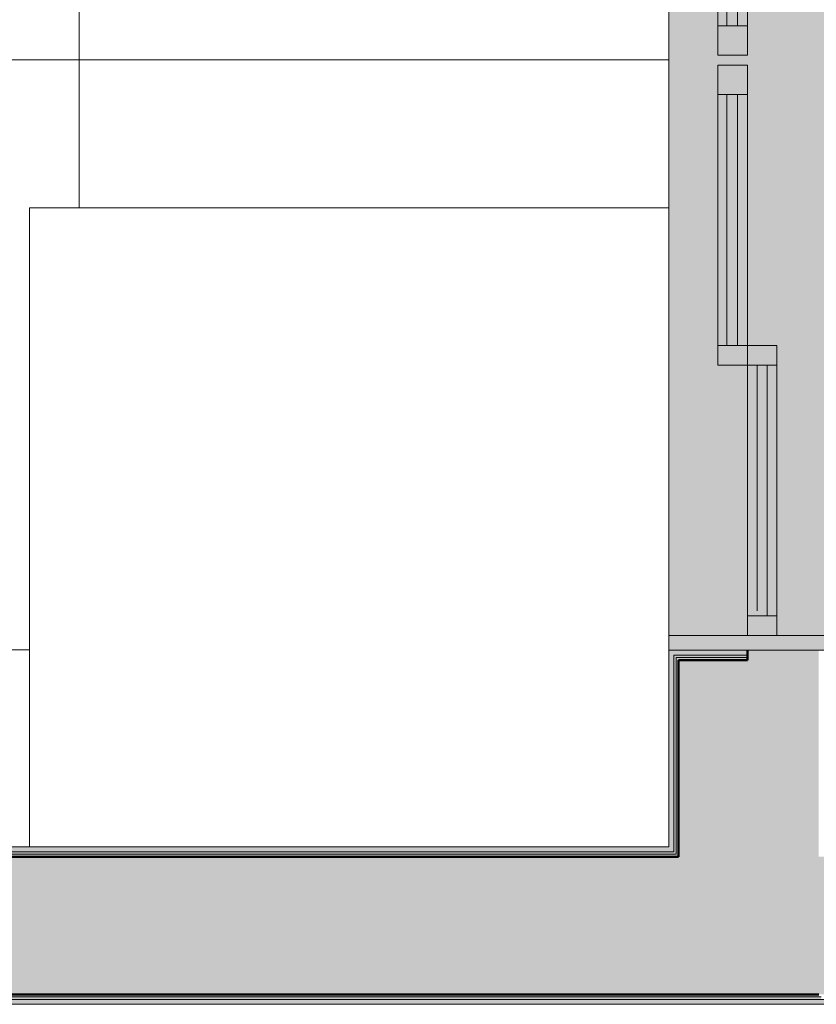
# Model space of a CAD drawing. Header units: millimetres. Extents: x -13994 to 14014, y -18238 to 7441.
# Tile 162 of 190: x -6834 to -6024, y -18235 to -17234. Entities that reach past the tile are written whole.
import ezdxf

# ---------------------------------------------------------------- set-up
doc = ezdxf.new("R2010")
doc.units = ezdxf.units.MM
doc.linetypes.add('Projeção', pattern=[3.96875, 2.38125, -1.5875])
for name, color, linetype, lineweight in [('A-FLOR-OVHD', 7, 'Projeção', 5), ('A-FLOR-PATT', 7, 'Continuous', 5), ('A-GLAZ', 7, 'Continuous', 5), ('A-WALL', 7, 'Continuous', 5), ('A-WALL-PATT', 7, 'Continuous', 50), ('I-WALL', 7, 'Continuous', 5), ('Q-CASE', 7, 'Continuous', 5)]:
    doc.layers.add(name, color=color, linetype=linetype, lineweight=lineweight)

# ---------------------------------------------------------------- blocks, each defined once
blk = doc.blocks.new('TAMPO DO ABRIGO GLP EM GRANITO CINZA ANDORINHA - TAMPO DO ABRIGO GLP EM GRANITO CINZA ANDORINHA-1861549-TÉRREO HUMANIZADO')
at = {"layer": 'Q-CASE', "color": 8, "true_color": 0x808080}
for p, q in [((-6173.6, -17425), (-6823.7, -17425)), ((-6823.7, -17425), (-6823.7, -18075))]:
    blk.add_line(p, q, dxfattribs=at)
blk = doc.blocks.new('JANELA DE CORRE_HUMANIZADO2')
at = {"layer": 'A-GLAZ', "true_color": 0xfffffe}
blk.add_hatch(color=7, dxfattribs=at).paths.add_polyline_path([(600, 80), (-600, 80), (-600, -80), (600, -80), (600, 51.7)])
at = {"layer": 'A-GLAZ', "lineweight": 15}
for p, q in [((585, -80), (585, 80)), ((600, -80), (600, 80)), ((585, 30), (290, 30)), ((290, 30), (290, 0)), ((310, 0), (310, 30)), ((565, 0), (565, 30)), ((310, 20), (565, 20)), ((-5, 0), (-310, 0)), ((310, 0), (5, 0)), ((5, 0), (5, -30)), ((35, -30), (35, 0)), ((290, -30), (290, 0)), ((560, 10), (310, 10)), ((310, 0), (585, 0)), ((310, -30), (310, 0)), ((-35, -10), (-290, -10)), ((-35, -30), (-35, 0)), ((-5, -30), (-5, 0)), ((290, -10), (35, -10)), ((-310, -30), (-5, -30)), ((-290, -21), (-35, -21)), ((5, -30), (310, -30)), ((35, -21), (290, -21))]:
    blk.add_line(p, q, dxfattribs=at)
at = {"layer": 'A-GLAZ'}
for p, q in [((600, 80), (600, -80)), ((600, -80), (-600, -80))]:
    blk.add_line(p, q, dxfattribs=at)

msp = doc.modelspace()

# ---------------------------------------------------------------- hatches: boundary and pattern name
at = {"layer": 'A-FLOR-PATT', "true_color": 0x808080}
h = msp.add_hatch(dxfattribs=at)
h.set_pattern_fill('FP_2', color=8, style=0, pattern_type=2)
h.set_pattern_definition([(0, (-2573.6, -15475.04), (0, 600), []), (90, (-2573.6, -15475.04), (-600, 4e-14), [])])
h.paths.add_polyline_path([(-7448.8, -17313.7), (-7448.6, -17313.7), (-7448.8, -17314.3)])
h.paths.add_polyline_path([(-6823.7, -18075), (-6823.7, -17425), (-6173.6, -17425), (-6173.6, -15475), (-8173.6, -15475), (-8173.6, -15525), (-8333.6, -15525), (-8333.6, -17275), (-8173.6, -17275), (-8173.6, -18075), (-8085.1, -18075), (-8094.7, -18071), (-8096.4, -18068.4), (-8096.4, -18068.3), (-8098.6, -18059.1), (-8098, -17309.7), (-8096.9, -17305.3), (-8095.8, -17303.7), (-8090.6, -17299.4), (-8087.5, -17298.7), (-8085.1, -17299), (-8039.2, -17298.1), (-8026.8, -17292.8), (-8002.5, -17286.6), (-7982.7, -17282.9), (-7968.8, -17280.9), (-7916.1, -17274.8), (-7877, -17271.6), (-7824, -17269.2), (-7773.6, -17268), (-7688.3, -17270.6), (-7644.6, -17273.6), (-7599.2, -17278.3), (-7563.6, -17283.1), (-7532.6, -17289.4), (-7518.6, -17293.6), (-7505.8, -17298.7), (-7456.4, -17299.6), (-7453.5, -17301.3), (-7450.9, -17304.2), (-7450, -17306.7), (-7449, -17309.2), (-7449.5, -17309.8), (-7448.8, -17311.4), (-7448.6, -17337), (-7448.8, -18062.9), (-7450.6, -18066.6), (-7450.6, -18066.6), (-7451, -18068.4), (-7451.4, -18068.4), (-7452.5, -18071.1), (-7462.1, -18075), (-7443.7, -18075), (-7443.7, -17750.4), (-7442, -17705.9), (-7437.5, -17661.6), (-7432.3, -17642.6), (-7422.5, -17625.5), (-7408.6, -17611.5), (-7389.5, -17599.9), (-7368.4, -17592.8), (-7256.4, -17579.5), (-7143, -17575.1), (-7031, -17579.5), (-6919, -17592.8), (-6897.9, -17599.9), (-6878.8, -17611.5), (-6864.9, -17625.5), (-6855.1, -17642.6), (-6849.9, -17661.6), (-6845.3, -17705.9), (-6843.7, -17750.4), (-6843.7, -18075)])
h.paths.add_polyline_path([(-7588.6, -18075), (-7588.6, -18075), (-7598.6, -18075)])
h.paths.add_polyline_path([(-8085.1, -17299.8), (-8085.1, -17299.4), (-8086.5, -17299.6)])
at = {"layer": 'A-WALL-PATT'}
h = msp.add_hatch(color=256, dxfattribs=at)
h.paths.add_polyline_path([(-6166.1, -18080), (-6166.1, -17882.5), (-6093.6, -17882.5), (-6093.6, -17880), (-6168.6, -17880), (-6168.6, -18080)])
h.paths.add_polyline_path([(-6163.6, -16670), (-6093.6, -16670), (-6093.6, -16667.5), (-6166.1, -16667.5), (-6166.1, -16425), (-6168.6, -16425), (-6168.6, -16670), (-6166.1, -16670)])
h = msp.add_hatch(color=256, dxfattribs=at)
h.paths.add_polyline_path([(-6163.6, -18082.5), (-6163.6, -17885), (-6093.6, -17885), (-6093.6, -17882.5), (-6166.1, -17882.5), (-6166.1, -18082.5)])
h.paths.add_polyline_path([(-6163.6, -16667.5), (-6093.6, -16667.5), (-6093.6, -16665), (-6163.6, -16665), (-6163.6, -16425), (-6166.1, -16425), (-6166.1, -16667.5)])
h = msp.add_hatch(color=256, dxfattribs=at)
h.paths.add_polyline_path([(-6023.6, -18085), (-6023.6, -17875), (-6093.6, -17875), (-6093.6, -17885), (-6163.6, -17885), (-6163.6, -18085), (-6041.9, -18085)])
h.paths.add_polyline_path([(-6023.6, -16675), (-6023.6, -16425), (-6163.6, -16425), (-6163.6, -16665), (-6093.6, -16665), (-6093.6, -16675)])
h = msp.add_hatch(color=256, dxfattribs=at)
h.paths.add_polyline_path([(-6021.1, -18085), (-6021.1, -17875), (-6023.6, -17875), (-6023.6, -18085)])
h.paths.add_polyline_path([(-6023.6, -16675), (-6021.1, -16675), (-6021.1, -16425), (-6023.6, -16425)])
for points in [[(-6166.1, -18082.5), (-6166.1, -18080), (-8333.6, -18080), (-8333.6, -18082.5), (-6168.6, -18082.5)], [(-7418.2, -18085), (-6163.6, -18085), (-6163.6, -18082.5), (-8333.6, -18082.5), (-8333.6, -18085), (-7510, -18085)], [(-6041.9, -18225), (-6023.6, -18225), (-6023.6, -18085), (-8333.6, -18085), (-8333.6, -18225), (-6163.6, -18225)], [(-3203.7, -18225), (-3203.7, -18085), (-6023.6, -18085), (-6023.6, -18225), (-3206.2, -18225)], [(-6023.6, -18227.5), (-6021.1, -18227.5), (-6021.1, -18225), (-8333.6, -18225), (-8333.6, -18227.5), (-6041.9, -18227.5)], [(-7326.5, -18230), (-6018.6, -18230), (-6018.6, -18227.5), (-8333.6, -18227.5), (-8333.6, -18230), (-7510, -18230)]]:
    msp.add_hatch(color=256, dxfattribs=at).paths.add_polyline_path(points)
at = {"layer": 'I-WALL'}
h = msp.add_hatch(color=256, dxfattribs=at)
h.paths.add_polyline_path([(-6168.6, -18075), (-6168.6, -17880), (-6093.6, -17880), (-6093.6, -17875), (-6173.6, -17875), (-6173.6, -18075)])
h.paths.add_polyline_path([(-6173.6, -16675), (-6093.6, -16675), (-6093.6, -16670), (-6168.6, -16670), (-6168.6, -16425), (-6173.6, -16425), (-6173.6, -16670)])
for points in [[(-6173.6, -18080), (-6168.6, -18080), (-6168.6, -18075), (-8333.6, -18075), (-8333.6, -18080), (-6408.9, -18080)], [(-6021.1, -18235), (-6013.6, -18235), (-6013.6, -18230), (-8333.6, -18230), (-8333.6, -18235), (-6023.6, -18235)]]:
    msp.add_hatch(color=256, dxfattribs=at).paths.add_polyline_path(points)

# ---------------------------------------------------------------- linework, layer by layer
at = {"layer": 'A-FLOR-OVHD'}
for p, q in [((-6823.7, -18073), (-6823.7, -17425)), ((-6823.7, -17425), (-6193.6, -17425))]:
    msp.add_line(p, q, dxfattribs=at)
at = {"layer": 'A-WALL'}
for p, q in [((-6173.6, -17875), (-6173.6, -18075)), ((-6168.6, -17880), (-6168.6, -18080)), ((-6093.6, -17880), (-6168.6, -17880)), ((-6166.1, -17882.5), (-6166.1, -18082.5)), ((-6093.6, -17882.5), (-6166.1, -17882.5)), ((-8333.6, -18080), (-6168.6, -18080)), ((-8333.6, -18082.5), (-6166.1, -18082.5)), ((-6173.6, -18075), (-8173.6, -18075)), ((-8333.6, -18227.5), (-6018.6, -18227.5)), ((-8333.6, -18230), (-6013.6, -18230)), ((-8333.6, -18235), (-6013.6, -18235))]:
    msp.add_line(p, q, dxfattribs=at)
at = {"layer": 'A-WALL', "lineweight": 50}
for p, q in [((-6093.6, -17885), (-6093.6, -17875)), ((-6163.6, -17885), (-6163.6, -18085)), ((-6093.6, -17885), (-6163.6, -17885)), ((-8333.6, -18085), (-6163.6, -18085)), ((-8333.6, -18225), (-6021.1, -18225))]:
    msp.add_line(p, q, dxfattribs=at)

# ---------------------------------------------------------------- block references
at = {"layer": 'A-GLAZ', "rotation": 269.9999999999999}
msp.add_blockref('JANELA DE CORRE_HUMANIZADO2', (-6093.6, -17275), dxfattribs=at)
at = {"layer": 'Q-CASE', "color": 8, "true_color": 0x808080}
msp.add_blockref('TAMPO DO ABRIGO GLP EM GRANITO CINZA ANDORINHA - TAMPO DO ABRIGO GLP EM GRANITO CINZA ANDORINHA-1861549-TÉRREO HUMANIZADO', (0, 0), dxfattribs=at)

doc.saveas('drawing.dxf')
